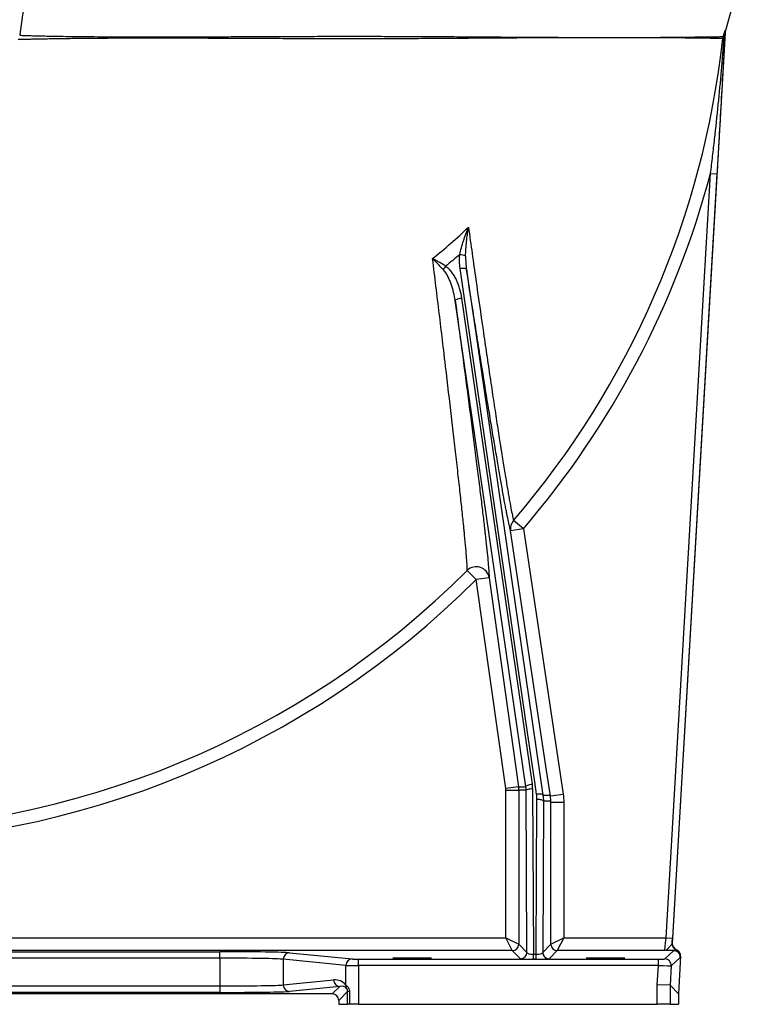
# Model space of a CAD drawing. Header units: millimetres. Extents: x 762 to 3564, y 267 to 3578.
# Tile 16 of 22: x 2925 to 3484, y 267 to 1031. Entities that reach past the tile are written whole.
import ezdxf

# ---------------------------------------------------------------- set-up
doc = ezdxf.new("R2010")
doc.units = ezdxf.units.MM

msp = doc.modelspace()

# ---------------------------------------------------------------- linework, layer by layer
at = {"color": 7, "linetype": 'Continuous', "lineweight": 25}
for p, q in [((3472.5, 1021.82), (3483.96, 1063.62)), ((3472.33, 1020.78), (3431.19, 314.48)), ((3426.33, 318.83), (3460.86, 911.76)), ((3465.85, 911.47), (3431.32, 318.54)), ((3460.86, 911.76), (3465.85, 911.47)), ((3317.57, 436.05), (3262.7, 813.12)), ((3267.65, 815.11), (3322.52, 438.04)), ((3315.6, 636.13), (3308.04, 642.62)), ((3315.6, 636.13), (3305.72, 634.64)), ((3315.6, 636.13), (3346.46, 430.33)), ((3272.06, 603.83), (3279.11, 596.77)), ((3289.01, 598.17), (3279.11, 596.77)), ((3301.94, 434.66), (3279.11, 596.77)), ((3289.01, 598.17), (3311.84, 436.05)), ((3311.84, 436.05), (3301.94, 434.66)), ((3311.84, 436.05), (3317.57, 436.05)), ((3302.04, 433.26), (3312.04, 433.26)), ((3302.04, 318.83), (3302.04, 433.26)), ((3317.78, 433.26), (3312.04, 433.26)), ((3312.04, 433.26), (3312.04, 313.83)), ((3318.37, 307.5), (3317.78, 433.26)), ((3322.78, 434.56), (3323.38, 306.02)), ((3336.57, 428.85), (3346.46, 430.33)), ((3325.58, 306.02), (3326.14, 426.11)), ((3331.14, 424.82), (3330.59, 307.5)), ((3336.92, 313.83), (3336.92, 424.1)), ((3336.92, 424.1), (3346.92, 424.1)), ((3346.92, 424.1), (3346.92, 318.83)), ((2746.37, 318.83), (3302.04, 318.83)), ((3302.04, 318.83), (3312.04, 313.83)), ((3307.04, 308.83), (3302.04, 318.83)), ((3312.04, 313.83), (3318.37, 307.5)), ((3330.59, 307.5), (3336.92, 313.83)), ((3336.92, 313.83), (3346.92, 318.83)), ((3346.92, 318.83), (3341.92, 308.83)), ((3346.92, 318.83), (3426.33, 318.83)), ((3426.33, 318.83), (3431.32, 318.54)), ((3431.07, 314.36), (3431.19, 314.48)), ((3307.04, 308.83), (2746.37, 308.83)), ((2823.58, 307.97), (3080.05, 307.97)), ((3080.05, 302.97), (3080.05, 307.97)), ((3134.22, 307.17), (3182.78, 302.37)), ((3313.37, 302.5), (3307.04, 308.83)), ((3323.38, 302.32), (3323.38, 306.02)), ((3323.38, 306.02), (3325.58, 306.02)), ((3325.58, 302.32), (3325.58, 306.02)), ((3341.92, 308.83), (3335.59, 302.5)), ((3425.2, 308.83), (3341.92, 308.83)), ((3425.36, 302.38), (3432.3, 308.92)), ((3434.28, 309.4), (3434.4, 309.52)), ((3080.05, 302.97), (2823.58, 302.97)), ((3080.05, 302.97), (3080.05, 281.45)), ((3177.86, 297.37), (3129.29, 302.17)), ((3129.29, 302.17), (3129.29, 282.24)), ((3187.71, 297.3), (3187.71, 302.29)), ((3187.71, 302.29), (3420.35, 302.29)), ((3325.58, 302.32), (3323.38, 302.32)), ((3420.35, 297.3), (3420.35, 302.29)), ((3437.29, 303.63), (3430.35, 297.09)), ((3437.61, 304.56), (3435.9, 275.23)), ((3437.61, 304.56), (3437.49, 304.44)), ((3177.86, 282.11), (3177.86, 297.37)), ((3187.71, 297.3), (3187.71, 267.21)), ((3420.35, 297.3), (3187.71, 297.3)), ((3419.48, 282.33), (3420.35, 297.3)), ((3430.35, 297.09), (3429.48, 282.04)), ((3129.29, 282.24), (3168.29, 286.1)), ((3167.33, 275.23), (2735.9, 275.23)), ((2823.58, 281.45), (3080.05, 281.45)), ((3080.05, 276.45), (2823.58, 276.45)), ((3080.05, 281.45), (3080.05, 276.45)), ((3173.21, 281.1), (3134.22, 277.24)), ((3167.33, 275.23), (3173.21, 281.1)), ((3179.2, 277.1), (3172.33, 270.23)), ((3180.7, 277.1), (3179.2, 277.1)), ((3179.2, 267.21), (3179.2, 277.1)), ((3180.7, 277.1), (3180.7, 267.21)), ((3419.48, 267.21), (3419.48, 282.33)), ((3429.48, 282.04), (3419.48, 282.33)), ((3429.48, 282.04), (3429.48, 267.21)), ((3435.9, 275.23), (3429.48, 282.04)), ((3435.9, 275.23), (3435.9, 267.21)), ((3172.33, 270.23), (3172.33, 267.21)), ((3172.33, 267.21), (3179.2, 267.21)), ((3180.7, 267.21), (3179.2, 267.21)), ((3187.71, 267.21), (3180.7, 267.21)), ((3187.71, 267.21), (3419.48, 267.21)), ((3429.48, 267.21), (3419.48, 267.21)), ((3429.48, 267.21), (3435.9, 267.21))]:
    msp.add_line(p, q, dxfattribs=at)
at = {"color": 7, "linetype": 'Continuous', "lineweight": 25, "flags": 128}
for points in [[(3271.46, 837.42), (3271.32, 837.65), (3271.01, 837.83), (3270.54, 837.98), (3269.92, 838.08), (3269.18, 838.13), (3268.35, 838.13), (3267.45, 838.08), (3266.52, 837.97)], [(3325.86, 430.12), (3324.47, 439.69), (3318.9, 477.95), (3296.63, 630.99), (3266.52, 837.97)], [(3271.46, 837.42), (3272.85, 827.86), (3278.42, 789.6), (3300.69, 636.55), (3330.8, 429.57)], [(3262.7, 813.12), (3262.78, 813.38), (3263.05, 813.67), (3263.5, 813.96), (3264.12, 814.24), (3264.87, 814.51), (3265.74, 814.75), (3266.68, 814.95), (3267.65, 815.11)], [(3336.57, 428.85), (3333.6, 448.63), (3321.74, 527.75), (3305.72, 634.64)], [(3317.57, 436.05), (3317.64, 436.32), (3317.92, 436.6), (3318.37, 436.89), (3318.98, 437.17), (3319.74, 437.44), (3320.6, 437.68), (3321.54, 437.88), (3322.52, 438.04)], [(3317.78, 433.26), (3317.89, 433.51), (3318.18, 433.75), (3318.65, 433.97), (3319.27, 434.17), (3320.03, 434.33), (3320.88, 434.45), (3321.81, 434.53), (3322.78, 434.56)], [(3330.8, 429.57), (3330.66, 429.79), (3330.35, 429.98), (3329.88, 430.13), (3329.26, 430.23), (3328.53, 430.28), (3327.69, 430.28), (3326.79, 430.23), (3325.86, 430.12)], [(3331.14, 424.82), (3331.03, 425.07), (3330.74, 425.31), (3330.27, 425.53), (3329.65, 425.73), (3328.89, 425.89), (3328.04, 426.01), (3327.11, 426.09), (3326.14, 426.11)]]:
    msp.add_lwpolyline(points, dxfattribs=at)
at = {"color": 7, "linetype": 'Continuous', "lineweight": 25}
for centre, radius, start, end in [((2784.31, 1092.21), 690.23, 319.35568, 353.69789), ((3473.22, 1017.48), 2.55, 169.27963, 186.82212), ((3472.43, 1019.47), 1.23, 178.5865, 219.98642), ((3476.94, 1021.3), 4.84, 164.16969, 176.4753), ((2784.31, 1092.21), 700.2, 319.35568, 345.06549), ((3265.84, 837.87), 10.91, 63.00136, 88.09263), ((3279.28, 821.22), 30.42, 142.03163, 148.17295), ((3315.57, 636.1), 9.96, 139.11654, 188.41754), ((2784.31, 1092.21), 690.23, 270, 314.96287), ((3279.1, 596.7), 10.02, 8.40404, 134.65336), ((2784.31, 1092.21), 700.2, 270, 314.96287), ((3292.04, 433.26), 20, 0, 8.01456), ((3307.03, 313.83), 5, 270.02044, 359.97956), ((3341.92, 313.83), 5, 180.02044, 269.97956), ((3436.06, 314.08), 5, 176.68956, 249.0978), ((3134.27, 302.19), 4.98, 90.64059, 180.22778), ((3313.37, 307.5), 5, 270.02044, 359.97956), ((3335.59, 307.5), 5, 180.02044, 269.97956), ((3432.3, 303.92), 5, 356.68911, 89.97801), ((3432.49, 304.73), 5, 356.68956, 69.0978), ((3182.84, 297.39), 4.98, 90.64059, 180.22778), ((3425.36, 297.38), 5, 356.68911, 89.97801), ((3173.27, 286.08), 4.98, 179.77222, 269.35941), ((3134.27, 282.22), 4.98, 179.77222, 269.35941), ((3182.5, 281.9), 4.65, 177.36945, 209.85981)]:
    msp.add_arc(centre, radius, start, end, dxfattribs=at)
for centre, major_axis, ratio, start_param, end_param in [((3297.77, 433.26), (14.48, -13.88), 0.994167, 0.767329, 0.907209), ((3297.77, 434.56), (18.03, -17.41), 0.995332, 0.770289, 0.910169), ((3292.04, 433.26), (10, 0), 0.999848, 0, 0.139881), ((3426.07, 318.83), (0.87, 10), 0.026028, 3.161321, 4.714664), ((3431.06, 318.54), (0.87, 15), 0.017426, 4.431621, 4.713404), ((3436.19, 314.19), (3.64, 3.43), 0.999677, 2.327271, 3.591378), ((3080.05, 307.01), (55, 0), 0.017455, 0.174533, 1.570796), ((3323.37, 307.5), (5, -0.03), 0.2951, 3.1627, 4.716637), ((3325.59, 307.5), (5, 0.03), 0.2951, 4.708141, 6.262078), ((3432.62, 304.85), (3.64, 3.43), 0.999677, 5.468864, 6.732971), ((3080.05, 302.01), (50, 0), 0.019201, 0.174533, 1.570796), ((3187.71, 302.38), (5, 0), 0.017455, 3.316126, 4.712389), ((3323.37, 302.5), (10, 0), 0.018156, 3.159747, 4.713685), ((3325.59, 302.5), (10, 0), 0.018156, 4.711093, 6.265031), ((3420.35, 302.38), (5.01, 0), 0.017426, 4.711374, 6.264717), ((3187.71, 297.38), (10, 0), 0.008728, 3.316126, 4.712389), ((3420.35, 297.38), (10, -0.29), 0.008735, 4.712135, 6.265478), ((3168.28, 276.1), (10.36, 4.62), 0.862813, 0.163143, 1.203186), ((3080.05, 282.41), (50, 0), 0.019201, 4.712389, 6.108652), ((3080.05, 277.41), (55, 0), 0.017455, 4.712389, 6.108652), ((3167.33, 270.23), (-3.54, -3.54), 0.999695, 2.356347, 3.926839), ((3173.21, 276.1), (5.74, 2.73), 0.755054, 0.186103, 1.226146), ((3419.48, 110.29), (10, 171.74), 0.001014, 6.282228, 6.283215)]:
    msp.add_ellipse(centre, major_axis=major_axis, ratio=ratio, start_param=start_param, end_param=end_param, dxfattribs=at)
for centre in [(3229.31, 303.08), (3379.31, 303.08)]:
    msp.add_ellipse(centre, major_axis=(15, 0), ratio=0.017455, dxfattribs=at)
for points, knots in [([(2930.53, 1059.66), (2929.69, 1053.69), (2927.77, 1040.14), (2925.84, 1026.59), (2924.77, 1019)], [0, 0, 0, 0, 0.440308, 1, 1, 1, 1]), ([(3460.86, 911.76), (3461.42, 916.21), (3461.96, 920.66), (3463.02, 929.57), (3463.54, 934.02), (3465.04, 947.38), (3465.98, 956.29), (3467.76, 974.11), (3468.58, 983.02), (3469.74, 996.38), (3470.11, 1000.84), (3470.82, 1009.75), (3471.16, 1014.21), (3471.49, 1018.67)], [0, 0, 0, 0, 0.125, 0.125, 0.25, 0.25, 0.5, 0.5, 0.75, 0.75, 0.875, 0.875, 1, 1, 1, 1]), ([(3472.11, 1021.59), (3471.85, 1017.01), (3471.59, 1012.44), (3471.08, 1003.28), (3470.82, 998.7), (3470.05, 984.97), (3469.53, 975.81), (3468.49, 957.47), (3467.97, 948.29), (3467.18, 934.5), (3466.92, 929.9), (3466.39, 920.69), (3466.12, 916.08), (3465.85, 911.47)], [0, 0, 0, 0, 0.125, 0.125, 0.25, 0.25, 0.5, 0.5, 0.75, 0.75, 0.875, 0.875, 1, 1, 1, 1]), ([(3471.49, 1018.67), (3471.34, 1018.38), (3471.19, 1018.1), (3470.92, 1017.59), (3470.8, 1017.36), (3470.69, 1017.18)], [0, 0, 0, 0, 0.5, 0.5, 1, 1, 1, 1]), ([(3470.72, 1017.96), (3470.75, 1018.07), (3470.79, 1018.19), (3470.87, 1018.43), (3470.91, 1018.56), (3471.03, 1018.95), (3471.12, 1019.22), (3471.2, 1019.5)], [0, 0, 0, 0, 0.25, 0.25, 0.5, 0.5, 1, 1, 1, 1]), ([(3471.2, 1019.5), (3471.32, 1019.89), (3471.44, 1020.27), (3471.67, 1021.01), (3471.78, 1021.37), (3471.93, 1021.84), (3471.99, 1021.99), (3472.08, 1022.26), (3472.12, 1022.37), (3472.18, 1022.51), (3472.2, 1022.55), (3472.23, 1022.61), (3472.24, 1022.63), (3472.27, 1022.67), (3472.28, 1022.66), (3472.28, 1022.62)], [0, 0, 0, 0, 0.25, 0.25, 0.5, 0.5, 0.625, 0.625, 0.75, 0.75, 0.8125, 0.8125, 0.875, 0.875, 1, 1, 1, 1]), ([(3472.11, 1021.59), (3472.11, 1021.63), (3472.11, 1021.65), (3472.1, 1021.67), (3472.09, 1021.65), (3472.07, 1021.6), (3472.06, 1021.55), (3472.03, 1021.45), (3472.02, 1021.39), (3471.97, 1021.21), (3471.95, 1021.07), (3471.89, 1020.79), (3471.86, 1020.64), (3471.77, 1020.2), (3471.71, 1019.9), (3471.6, 1019.29), (3471.54, 1018.98), (3471.49, 1018.67)], [0, 0, 0, 0, 0.0625, 0.0625, 0.125, 0.125, 0.1875, 0.1875, 0.25, 0.25, 0.375, 0.375, 0.5, 0.5, 0.75, 0.75, 1, 1, 1, 1]), ([(3472.28, 1022.62), (3472.3, 1022.15), (3472.32, 1021.84), (3472.38, 1021.64), (3472.4, 1021.62), (3472.44, 1021.65), (3472.47, 1021.71), (3472.5, 1021.82)], [0, 0, 0, 0, 0.5, 0.5, 0.75, 0.75, 1, 1, 1, 1]), ([(3266.2, 848.77), (3266.57, 850.57), (3267.03, 852.36), (3268.02, 855.93), (3268.56, 857.71), (3269.72, 861.25), (3270.33, 863.02), (3271.29, 865.66), (3271.61, 866.54), (3272.11, 867.86), (3272.28, 868.3), (3272.53, 868.97), (3272.62, 869.19), (3272.79, 869.63), (3272.87, 869.85), (3272.96, 870.06)], [0, 0, 0, 0, 0.25, 0.25, 0.5, 0.5, 0.75, 0.75, 0.875, 0.875, 0.9375, 0.9375, 0.96875, 0.96875, 1, 1, 1, 1]), ([(3270.79, 847.59), (3270.83, 849.48), (3270.92, 851.36), (3271.18, 855.12), (3271.35, 857), (3271.73, 860.74), (3271.95, 862.61), (3272.31, 865.41), (3272.43, 866.34), (3272.62, 867.74), (3272.69, 868.21), (3272.82, 869.14), (3272.89, 869.6), (3272.96, 870.06)], [0, 0, 0, 0, 0.25, 0.25, 0.5, 0.5, 0.75, 0.75, 0.875, 0.875, 0.9375, 0.9375, 1, 1, 1, 1]), ([(3272.96, 870.06), (3273.93, 863.2), (3274.89, 856.38), (3276.82, 842.82), (3277.77, 836.1), (3280.62, 816.13), (3282.5, 803.08), (3284.81, 787.16), (3285.27, 783.99), (3286.19, 777.7), (3286.65, 774.57), (3288.01, 765.31), (3288.9, 759.27), (3290.65, 747.49), (3291.51, 741.75), (3293.2, 730.57), (3294.02, 725.14), (3295.63, 714.61), (3296.42, 709.51), (3297.38, 703.36), (3297.57, 702.15), (3297.95, 699.73), (3298.14, 698.54), (3298.7, 695), (3299.06, 692.71), (3300.13, 686.03), (3300.81, 681.84), (3302.1, 674.01), (3302.71, 670.37), (3303.57, 665.34), (3303.85, 663.73), (3304.25, 661.44), (3304.38, 660.69), (3304.64, 659.24), (3304.77, 658.53), (3305.39, 655.08), (3305.84, 652.69), (3306.64, 648.59), (3306.99, 646.89), (3307.59, 644.21), (3307.84, 643.23), (3308.04, 642.62)], [0, 0, 0, 0, 0.0625, 0.0625, 0.125, 0.125, 0.25, 0.25, 0.28125, 0.28125, 0.3125, 0.3125, 0.375, 0.375, 0.4375, 0.4375, 0.5, 0.5, 0.5625, 0.5625, 0.578125, 0.578125, 0.59375, 0.59375, 0.625, 0.625, 0.6875, 0.6875, 0.75, 0.75, 0.78125, 0.78125, 0.796875, 0.796875, 0.8125, 0.8125, 0.875, 0.875, 0.9375, 0.9375, 1, 1, 1, 1]), ([(3266.52, 837.97), (3266.26, 839.77), (3266.1, 841.56), (3265.99, 845.16), (3266.03, 846.97), (3266.2, 848.77)], [0, 0, 0, 0, 0.5, 0.5, 1, 1, 1, 1]), ([(3272.06, 603.83), (3272.08, 604.24), (3272.08, 604.75), (3272.05, 605.66), (3272.04, 605.99), (3272.02, 606.69), (3272, 607.07), (3271.91, 609.06), (3271.78, 611.01), (3271.43, 615.61), (3271.21, 618.26), (3270.68, 624.22), (3270.37, 627.53), (3269.92, 632.09), (3269.83, 633.03), (3269.64, 634.93), (3269.54, 635.9), (3269.24, 638.86), (3269.03, 640.9), (3268.38, 647.22), (3267.91, 651.7), (3266.89, 661.15), (3266.35, 666.12), (3265.48, 673.94), (3265.18, 676.6), (3264.57, 682.05), (3264.26, 684.82), (3263.31, 693.24), (3262.65, 699.02), (3261.29, 710.86), (3260.59, 716.92), (3258.42, 735.53), (3256.89, 748.48), (3255.09, 763.6), (3254.89, 765.29), (3254.49, 768.68), (3254.29, 770.37), (3253.68, 775.48), (3253.27, 778.9), (3252.03, 789.2), (3251.2, 796.14), (3248.66, 817.11), (3246.94, 831.33), (3245.17, 845.74)], [0, 0, 0, 0, 0.03125, 0.03125, 0.046875, 0.046875, 0.0625, 0.0625, 0.125, 0.125, 0.1875, 0.1875, 0.25, 0.25, 0.265625, 0.265625, 0.28125, 0.28125, 0.3125, 0.3125, 0.375, 0.375, 0.4375, 0.4375, 0.46875, 0.46875, 0.5, 0.5, 0.5625, 0.5625, 0.625, 0.625, 0.75, 0.75, 0.765625, 0.765625, 0.78125, 0.78125, 0.8125, 0.8125, 0.875, 0.875, 1, 1, 1, 1]), ([(3253.44, 837.26), (3252.74, 838), (3252.04, 838.72), (3250.65, 840.15), (3249.95, 840.86), (3248.56, 842.27), (3247.87, 842.97), (3246.84, 844.02), (3246.5, 844.36), (3246, 844.88), (3245.75, 845.14), (3245.5, 845.4), (3245.34, 845.57), (3245.25, 845.65), (3245.17, 845.74)], [0, 0, 0, 0, 0.25, 0.25, 0.5, 0.5, 0.75, 0.75, 0.875, 0.875, 0.9375, 0.96875, 0.96875, 1, 1, 1, 1]), ([(3255.3, 839.93), (3254.47, 840.47), (3253.63, 840.98), (3251.93, 841.99), (3251.08, 842.48), (3249.79, 843.2), (3249.36, 843.44), (3248.51, 843.92), (3248.08, 844.15), (3247.24, 844.61), (3246.82, 844.84), (3246.2, 845.18), (3245.99, 845.29), (3245.68, 845.46), (3245.58, 845.52), (3245.38, 845.63), (3245.27, 845.68), (3245.17, 845.74)], [0, 0, 0, 0, 0.25, 0.25, 0.5, 0.5, 0.625, 0.625, 0.75, 0.75, 0.875, 0.875, 0.9375, 0.9375, 0.96875, 0.96875, 1, 1, 1, 1]), ([(3270.79, 847.59), (3270.75, 845.89), (3270.8, 844.19), (3271.03, 840.8), (3271.21, 839.11), (3271.46, 837.42)], [0, 0, 0, 0, 0.5, 0.5, 1, 1, 1, 1]), ([(3262.7, 813.12), (3262.4, 815.28), (3261.99, 817.42), (3260.97, 821.66), (3260.36, 823.76), (3259.28, 826.85), (3258.89, 827.86), (3258.04, 829.87), (3257.59, 830.85), (3256.84, 832.31), (3256.58, 832.79), (3256.04, 833.74), (3255.75, 834.21), (3255.15, 835.12), (3254.83, 835.57), (3254.17, 836.44), (3253.81, 836.86), (3253.44, 837.26)], [0, 0, 0, 0, 0.25, 0.25, 0.5, 0.5, 0.625, 0.625, 0.75, 0.75, 0.8125, 0.8125, 0.875, 0.875, 0.9375, 0.9375, 1, 1, 1, 1]), ([(3255.3, 839.93), (3256.29, 839.22), (3257.16, 838.41), (3258.79, 836.67), (3259.53, 835.74), (3260.57, 834.28), (3260.9, 833.79), (3261.53, 832.78), (3261.83, 832.28), (3262.7, 830.74), (3263.23, 829.69), (3264.21, 827.55), (3264.65, 826.47), (3265.46, 824.26), (3265.83, 823.14), (3266.82, 819.74), (3267.31, 817.44), (3267.65, 815.11)], [0, 0, 0, 0, 0.125, 0.125, 0.25, 0.25, 0.3125, 0.3125, 0.375, 0.375, 0.5, 0.5, 0.625, 0.625, 0.75, 0.75, 1, 1, 1, 1]), ([(3305.72, 634.64), (3305.53, 635.21), (3305.29, 636.09), (3304.72, 638.45), (3304.39, 639.93), (3303.65, 643.47), (3303.23, 645.54), (3302.54, 649.07), (3302.29, 650.32), (3301.92, 652.3), (3301.79, 652.98), (3301.52, 654.38), (3301.39, 655.1), (3300.71, 658.75), (3300.13, 661.92), (3298.91, 668.73), (3298.27, 672.37), (3296.92, 680.09), (3296.22, 684.17), (3295.11, 690.62), (3294.74, 692.82), (3294.17, 696.21), (3293.97, 697.35), (3293.59, 699.66), (3293.39, 700.82), (3292.41, 706.67), (3291.6, 711.5), (3289.96, 721.45), (3289.12, 726.56), (3286.55, 742.29), (3284.77, 753.3), (3282.47, 767.65), (3282.01, 770.55), (3281.07, 776.41), (3280.6, 779.36), (3279.19, 788.25), (3278.24, 794.25), (3275.37, 812.44), (3273.43, 824.82), (3271.46, 837.42)], [0, 0, 0, 0, 0.0625, 0.0625, 0.125, 0.125, 0.1875, 0.1875, 0.21875, 0.21875, 0.234375, 0.234375, 0.25, 0.25, 0.3125, 0.3125, 0.375, 0.375, 0.4375, 0.4375, 0.46875, 0.46875, 0.484375, 0.484375, 0.5, 0.5, 0.5625, 0.5625, 0.625, 0.625, 0.75, 0.75, 0.78125, 0.78125, 0.8125, 0.8125, 0.875, 0.875, 1, 1, 1, 1]), ([(3262.7, 813.12), (3264.49, 799.95), (3266.22, 787.05), (3269.59, 761.87), (3271.21, 749.58), (3274.34, 725.71), (3275.84, 714.13), (3277.45, 701.55), (3277.63, 700.16), (3277.98, 697.4), (3278.16, 696.02), (3278.68, 691.92), (3279.02, 689.24), (3280.02, 681.31), (3280.66, 676.21), (3281.87, 666.37), (3282.45, 661.64), (3283.55, 652.55), (3284.07, 648.2), (3284.8, 641.99), (3285.03, 639.97), (3285.37, 637.02), (3285.48, 636.04), (3285.7, 634.14), (3285.81, 633.2), (3286.32, 628.61), (3286.7, 625.2), (3287.36, 618.94), (3287.66, 616.08), (3288.16, 610.92), (3288.37, 608.62), (3288.62, 605.59), (3288.7, 604.66), (3288.79, 603.37), (3288.82, 602.96), (3288.87, 602.17), (3288.89, 601.8), (3288.99, 600.03), (3289.02, 598.93), (3289.01, 598.17)], [0, 0, 0, 0, 0.125, 0.125, 0.25, 0.25, 0.375, 0.375, 0.390625, 0.390625, 0.40625, 0.40625, 0.4375, 0.4375, 0.5, 0.5, 0.5625, 0.5625, 0.625, 0.625, 0.65625, 0.65625, 0.671875, 0.671875, 0.6875, 0.6875, 0.75, 0.75, 0.8125, 0.8125, 0.875, 0.875, 0.90625, 0.90625, 0.921875, 0.921875, 0.9375, 0.9375, 1, 1, 1, 1]), ([(3330.8, 429.57), (3331.77, 429.57), (3332.97, 429.57), (3334.29, 429.57), (3334.65, 429.57), (3334.89, 429.57), (3335.01, 429.57), (3335.61, 429.55), (3336.09, 429.46), (3336.57, 428.85)], [0, 0, 0, 0, 0.5, 0.625, 0.6875, 0.6875, 0.75, 0.75, 1, 1, 1, 1]), ([(3336.92, 424.1), (3336.44, 424.71), (3335.96, 424.8), (3335.36, 424.82), (3335.24, 424.82), (3335, 424.82), (3334.63, 424.82), (3333.31, 424.82), (3332.1, 424.82), (3331.14, 424.82)], [0, 0, 0, 0, 0.25, 0.25, 0.3125, 0.3125, 0.375, 0.5, 1, 1, 1, 1]), ([(3431.07, 314.36), (3431.05, 314.18), (3430.92, 313.96), (3430.64, 313.59), (3430.53, 313.45), (3430.3, 313.17), (3430.17, 313.03), (3429.77, 312.58), (3429.49, 312.26), (3428.91, 311.62), (3428.62, 311.3), (3428.05, 310.69), (3427.77, 310.4), (3427.23, 309.88), (3426.97, 309.65), (3426.45, 309.27), (3426.19, 309.11), (3425.82, 308.95), (3425.69, 308.91), (3425.51, 308.87), (3425.42, 308.85), (3425.32, 308.84), (3425.26, 308.83), (3425.23, 308.83), (3425.2, 308.83)], [0, 0, 0, 0, 0.125, 0.125, 0.1875, 0.1875, 0.25, 0.25, 0.375, 0.375, 0.5, 0.5, 0.625, 0.625, 0.75, 0.75, 0.875, 0.875, 0.9375, 0.9375, 0.96875, 0.984375, 0.984375, 1, 1, 1, 1]), ([(3432.3, 308.92), (3431.28, 308.9), (3430.13, 308.89), (3428.32, 308.86), (3427.7, 308.86), (3426.76, 308.85), (3426.45, 308.84), (3425.83, 308.83), (3425.51, 308.83), (3425.2, 308.83)], [0, 0, 0, 0, 0.5, 0.5, 0.75, 0.75, 0.875, 0.875, 1, 1, 1, 1]), ([(3432.3, 308.92), (3432.54, 308.94), (3432.77, 308.98), (3433.22, 309.07), (3433.44, 309.13), (3433.81, 309.24), (3433.97, 309.29), (3434.19, 309.36), (3434.26, 309.39), (3434.28, 309.4)], [0, 0, 0, 0, 0.25, 0.25, 0.5, 0.5, 0.75, 0.75, 1, 1, 1, 1]), ([(3437.49, 304.44), (3437.47, 304.43), (3437.46, 304.38), (3437.42, 304.22), (3437.41, 304.12), (3437.37, 303.93), (3437.35, 303.83), (3437.32, 303.69), (3437.3, 303.65), (3437.29, 303.63)], [0, 0, 0, 0, 0.25, 0.25, 0.5, 0.5, 0.75, 0.75, 1, 1, 1, 1]), ([(3177.86, 282.11), (3177.98, 282.02), (3178.18, 281.87), (3178.57, 281.51), (3178.71, 281.38), (3179.01, 281.06), (3179.17, 280.88), (3179.5, 280.48), (3179.66, 280.24), (3179.9, 279.87), (3179.98, 279.73), (3180.13, 279.45), (3180.2, 279.31), (3180.4, 278.85), (3180.51, 278.52), (3180.66, 277.83), (3180.7, 277.47), (3180.7, 277.1)], [0, 0, 0, 0, 0.25, 0.25, 0.375, 0.375, 0.5, 0.5, 0.625, 0.625, 0.6875, 0.6875, 0.75, 0.75, 0.875, 0.875, 1, 1, 1, 1]), ([(3179.2, 277.1), (3179.2, 277.27), (3179.19, 277.44), (3179.16, 277.78), (3179.13, 277.94), (3179.07, 278.25), (3179.03, 278.39), (3178.94, 278.66), (3178.9, 278.77), (3178.81, 278.98), (3178.77, 279.08), (3178.69, 279.23), (3178.65, 279.3), (3178.55, 279.47), (3178.5, 279.54), (3178.47, 279.58)], [0, 0, 0, 0, 0.125, 0.125, 0.25, 0.25, 0.375, 0.375, 0.5, 0.5, 0.625, 0.625, 0.75, 0.75, 1, 1, 1, 1])]:
    msp.add_open_spline(points, degree=3, knots=knots, dxfattribs=at)
at = {"color": 1, "linetype": 'Continuous', "lineweight": 25}
for points, knots in [([(3470.37, 1016.44), (3470.05, 1016.45), (3469.4, 1016.46), (3467.86, 1016.49), (3465.88, 1016.53), (3463.43, 1016.57), (3460.5, 1016.61), (3457.1, 1016.66), (3453.21, 1016.71), (3448.09, 1016.78), (3441.42, 1016.85), (3432.81, 1016.93), (3423.15, 1017), (3412.46, 1017.07), (3402.75, 1017.08), (3392.45, 1017.12), (3381.53, 1017.13), (3367.72, 1017.11), (3353.25, 1017.09), (3340.08, 1017.03), (3328.38, 1016.97), (3318.35, 1016.91), (3308.07, 1016.85), (3297.54, 1016.77), (3286.76, 1016.69), (3275.76, 1016.62), (3264.57, 1016.54), (3253.38, 1016.46), (3242.21, 1016.39), (3231.08, 1016.33), (3219.85, 1016.28), (3208.52, 1016.24), (3197.09, 1016.21), (3185.6, 1016.2), (3174.08, 1016.21), (3162.66, 1016.22), (3151.36, 1016.25), (3140.21, 1016.29), (3129.09, 1016.34), (3118.04, 1016.39), (3107.04, 1016.44), (3096.16, 1016.5), (3085.39, 1016.55), (3073.28, 1016.6), (3059.98, 1016.64), (3045.62, 1016.68), (3031.77, 1016.7), (3019.82, 1016.69), (3009.68, 1016.68), (3001.15, 1016.65), (2992.93, 1016.6), (2985.04, 1016.55), (2977.47, 1016.49), (2970.28, 1016.42), (2963.49, 1016.35), (2957.24, 1016.26), (2951.52, 1016.18), (2946.34, 1016.09), (2941.61, 1016), (2937.35, 1015.92), (2933.59, 1015.83), (2930.38, 1015.76), (2927.74, 1015.69), (2925.82, 1015.64), (2924.53, 1015.6), (2923.83, 1015.58), (2923.55, 1015.57), (2923.63, 1015.57), (2923.63, 1015.57)], [0, 0, 0, 0, 0.013273, 0.026593, 0.039935, 0.053446, 0.06698, 0.080686, 0.094417, 0.108199, 0.129315, 0.150431, 0.171925, 0.193418, 0.214908, 0.225787, 0.247555, 0.269423, 0.290763, 0.312197, 0.325708, 0.339266, 0.352847, 0.3666, 0.380377, 0.394328, 0.408304, 0.422331, 0.435866, 0.449446, 0.46305, 0.47682, 0.490613, 0.504575, 0.518561, 0.532597, 0.546359, 0.560167, 0.573999, 0.587998, 0.602022, 0.616215, 0.630434, 0.644701, 0.665163, 0.685624, 0.706378, 0.727132, 0.741529, 0.755975, 0.770447, 0.7851, 0.79978, 0.814649, 0.829545, 0.844499, 0.858783, 0.873123, 0.887491, 0.902079, 0.916699, 0.931554, 0.946446, 0.961415, 0.974159, 0.986956, 0.99978, 1, 1, 1, 1]), ([(2924.97, 1018.97), (2924.93, 1018.97), (2924.77, 1018.98), (2925.83, 1018.95), (2928.08, 1018.87), (2931.51, 1018.76), (2935.81, 1018.64), (2941.07, 1018.51), (2947.24, 1018.38), (2954.46, 1018.25), (2962.77, 1018.12), (2972.21, 1018), (2982.52, 1017.91), (2993.63, 1017.83), (3005.88, 1017.77), (3019.34, 1017.74), (3034.04, 1017.74), (3049.49, 1017.76), (3065.59, 1017.81), (3082.42, 1017.88), (3099.96, 1017.95), (3118.15, 1018.04), (3136.77, 1018.11), (3155.68, 1018.17), (3174.66, 1018.2), (3193.64, 1018.19), (3212.56, 1018.15), (3231.45, 1018.07), (3250.18, 1017.98), (3268.79, 1017.86), (3287.17, 1017.73), (3305.25, 1017.6), (3322.47, 1017.48), (3338.77, 1017.4), (3354.14, 1017.35), (3368.85, 1017.32), (3382.79, 1017.3), (3395.89, 1017.3), (3408.08, 1017.32), (3419.34, 1017.38), (3429.64, 1017.45), (3438.91, 1017.54), (3447.07, 1017.62), (3454.07, 1017.71), (3459.94, 1017.79), (3464.65, 1017.86), (3468.18, 1017.91), (3469.96, 1017.95), (3470.58, 1017.96), (3470.72, 1017.96)], [0, 0, 0, 0, 0.0074362, 0.0287968, 0.050069, 0.0693398, 0.0886663, 0.1080165, 0.127352, 0.1466303, 0.1673686, 0.1881652, 0.2089838, 0.2297847, 0.2505266, 0.2732822, 0.2961119, 0.3189666, 0.3417961, 0.3645515, 0.3878682, 0.4112687, 0.434695, 0.4580906, 0.4814032, 0.5042229, 0.5271256, 0.5500563, 0.5729587, 0.595778, 0.6190735, 0.6423985, 0.6656939, 0.687591, 0.7095635, 0.7315608, 0.7535319, 0.7754279, 0.7972778, 0.8192033, 0.8411541, 0.863079, 0.8849284, 0.9066525, 0.9284521, 0.9502768, 0.9720753, 0.9937983, 1, 1, 1, 1])]:
    msp.add_open_spline(points, degree=3, knots=knots, dxfattribs=at)
at = {"color": 7, "linetype": 'Continuous', "lineweight": 25}
for points in [[(3470.72, 1017.96), (3470.56, 1017.46), (3470.45, 1016.95), (3470.37, 1016.44)], [(3470.69, 1017.18), (3470.55, 1016.94), (3470.44, 1016.69), (3470.37, 1016.44)], [(3472.33, 1020.78), (3472.21, 1020.37), (3472.14, 1020.65), (3472.11, 1021.59)], [(3472.33, 1020.78), (3472.35, 1021.13), (3472.4, 1021.48), (3472.5, 1021.82)], [(3245.17, 845.74), (3254.8, 853.45), (3264.06, 861.57), (3272.96, 870.06)], [(3266.2, 848.77), (3262.62, 845.77), (3258.98, 842.82), (3255.3, 839.93)], [(3326.14, 426.11), (3326.15, 427.46), (3326.05, 428.79), (3325.86, 430.12)], [(3330.8, 429.57), (3331.03, 428), (3331.15, 426.41), (3331.14, 424.82)], [(3336.92, 424.1), (3336.92, 425.69), (3336.8, 427.28), (3336.57, 428.85)], [(3346.46, 430.33), (3346.77, 428.27), (3346.92, 426.19), (3346.92, 424.1)]]:
    msp.add_open_spline(points, degree=3, dxfattribs=at)

doc.saveas('drawing.dxf')
